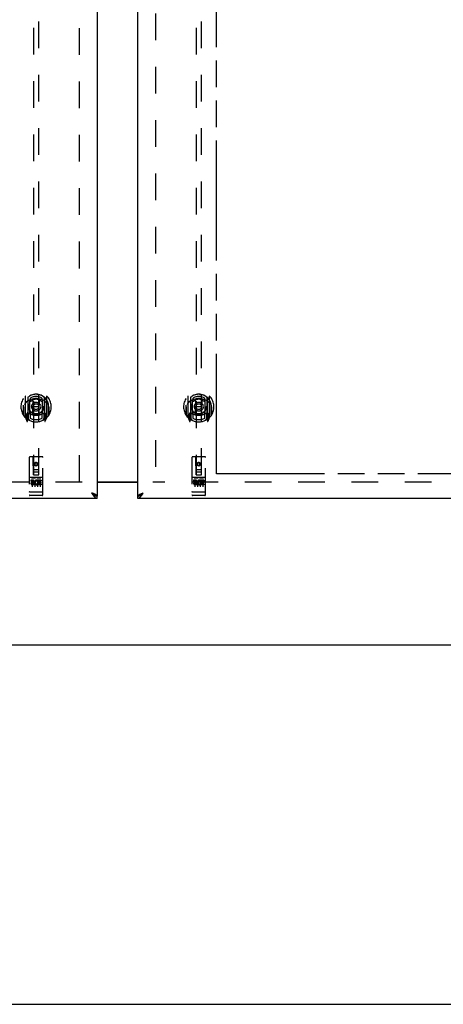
# Model space of a CAD drawing. Header units: inches. Extents: x 0 to 224, y 0 to 145.
# Tile 2 of 62: x 49 to 69, y 0 to 45. Entities that reach past the tile are written whole.
import ezdxf

# ---------------------------------------------------------------- set-up
doc = ezdxf.new("R2010")
doc.units = ezdxf.units.IN
doc.header["$LTSCALE"] = 12.302632
doc.header["$MEASUREMENT"] = 0
doc.linetypes.add('HIDDEN', pattern=[0.2, 0.1, -0.1])
doc.linetypes.add('PHANTOM', pattern=[0.8, 0.45, -0.05, 0.1, -0.05, 0.1, -0.05])
doc.layers.get('0').update_dxf_attribs({"linetype": 'CONTINUOUS'})
for name, color, linetype in [('02___PRT_ALL_AXES', 7, 'CONTINUOUS'), ('AVAILABLE_DOOR_SPACES', 7, 'CONTINUOUS'), ('DEFAULT_2', 8, 'HIDDEN')]:
    doc.layers.add(name, color=color, linetype=linetype)

msp = doc.modelspace()

# ---------------------------------------------------------------- linework, layer by layer
at = {"color": 3, "linetype": 'Continuous'}
for p, q in [((52.7918, 85.7297), (52.7918, 23.4377)), ((54.6668, 23.4377), (54.6668, 85.7297)), ((52.7918, 24.0987), (54.6668, 24.0987)), ((52.7918, 23.3337), (15.8543, 23.3337)), ((91.6043, 23.3337), (54.6668, 23.3337))]:
    msp.add_line(p, q, dxfattribs=at)
at = {"color": 7, "linetype": 'Continuous'}
for p, q in [((52.7918, 24.0787), (54.6668, 24.0787)), ((52.6685, 23.4794), (52.6788, 23.4731)), ((52.7918, 23.3337), (52.7918, 23.4377)), ((54.6668, 23.3337), (54.6668, 23.4377)), ((54.7695, 23.4672), (54.7797, 23.4731)), ((15.5418, 16.5837), (132.9168, 16.5837)), ((0, 0), (223.6842, 0))]:
    msp.add_line(p, q, dxfattribs=at)
for points in [[(52.5453, 23.5802), (52.5555, 23.5709), (52.5658, 23.5616), (52.5761, 23.5524), (52.5863, 23.5433), (52.5966, 23.5344), (52.6069, 23.5257), (52.6172, 23.5172), (52.6274, 23.509), (52.6377, 23.501), (52.648, 23.4935), (52.6582, 23.4863), (52.6685, 23.4794)], [(52.6759, 23.4749), (52.6722, 23.4805), (52.6668, 23.4876), (52.6605, 23.4947), (52.6536, 23.5018), (52.646, 23.509), (52.6378, 23.5161), (52.629, 23.5232), (52.6197, 23.5303), (52.61, 23.5375), (52.5998, 23.5446), (52.5893, 23.5517), (52.5785, 23.5588), (52.5675, 23.566), (52.5564, 23.5731), (52.5453, 23.5802)], [(52.6788, 23.4731), (52.689, 23.4672), (52.6993, 23.4617), (52.7096, 23.4568), (52.7199, 23.4524), (52.7301, 23.4486), (52.7404, 23.4453), (52.7507, 23.4426), (52.7609, 23.4404), (52.7712, 23.4389), (52.7815, 23.438), (52.7918, 23.4377)], [(54.6668, 23.4377), (54.677, 23.438), (54.6873, 23.4389), (54.6976, 23.4404), (54.7078, 23.4426), (54.7181, 23.4453), (54.7284, 23.4486), (54.7387, 23.4524), (54.7489, 23.4568), (54.7592, 23.4617), (54.7695, 23.4672)], [(54.7797, 23.4731), (54.79, 23.4794), (54.8003, 23.4863), (54.8105, 23.4935), (54.8208, 23.501), (54.8311, 23.509), (54.8414, 23.5172), (54.8516, 23.5257), (54.8619, 23.5344), (54.8722, 23.5433), (54.8824, 23.5524), (54.8927, 23.5616), (54.903, 23.5709), (54.9133, 23.5802)], [(54.7826, 23.4749), (54.7863, 23.4805), (54.7918, 23.4876), (54.798, 23.4947), (54.8049, 23.5018), (54.8125, 23.509), (54.8207, 23.5161), (54.8295, 23.5232), (54.8388, 23.5303), (54.8486, 23.5375), (54.8587, 23.5446), (54.8692, 23.5517), (54.88, 23.5588), (54.891, 23.566), (54.9021, 23.5731), (54.9133, 23.5802)]]:
    msp.add_lwpolyline(points, dxfattribs=at)
at = {"color": 3, "linetype": 'Continuous'}
for points in [[(52.5453, 23.5802), (52.5555, 23.5641), (52.5658, 23.548), (52.5761, 23.5321), (52.5863, 23.5164), (52.5966, 23.501), (52.6069, 23.4859), (52.6172, 23.4712), (52.6274, 23.457), (52.6377, 23.4433)], [(52.6953, 23.5208), (52.6822, 23.5268), (52.6685, 23.5327), (52.6543, 23.5386), (52.6396, 23.5446), (52.6245, 23.5505), (52.6091, 23.5565), (52.5933, 23.5624), (52.5774, 23.5683), (52.5614, 23.5743), (52.5453, 23.5802)], [(52.6377, 23.4433), (52.648, 23.4302), (52.6582, 23.4177), (52.6685, 23.4059), (52.6788, 23.3949), (52.689, 23.3846), (52.6993, 23.3753), (52.7096, 23.3667), (52.7199, 23.3591), (52.7301, 23.3525), (52.7404, 23.3468), (52.7507, 23.3421), (52.7609, 23.3384), (52.7712, 23.3358), (52.7815, 23.3342), (52.7918, 23.3337)], [(52.7918, 23.4377), (52.7912, 23.4436), (52.7896, 23.4496), (52.787, 23.4555), (52.7834, 23.4615), (52.7787, 23.4674), (52.773, 23.4733), (52.7663, 23.4793), (52.7587, 23.4852), (52.7502, 23.4911), (52.7408, 23.4971), (52.7306, 23.503), (52.7196, 23.509), (52.7078, 23.5149), (52.6953, 23.5208)], [(54.6668, 23.4377), (54.6673, 23.4436), (54.6689, 23.4496), (54.6715, 23.4555), (54.6752, 23.4615), (54.6798, 23.4674), (54.6855, 23.4733), (54.6922, 23.4793), (54.6998, 23.4852), (54.7083, 23.4911), (54.7177, 23.4971), (54.7279, 23.503), (54.739, 23.509), (54.7507, 23.5149), (54.7632, 23.5208)], [(54.6668, 23.3337), (54.677, 23.3342), (54.6873, 23.3358), (54.6976, 23.3384), (54.7078, 23.3421), (54.7181, 23.3468), (54.7284, 23.3525), (54.7387, 23.3591), (54.7489, 23.3667), (54.7592, 23.3753), (54.7695, 23.3846), (54.7797, 23.3949), (54.79, 23.4059), (54.8003, 23.4177), (54.8105, 23.4302)], [(54.7632, 23.5208), (54.7763, 23.5268), (54.79, 23.5327), (54.8042, 23.5386), (54.8189, 23.5446), (54.834, 23.5505), (54.8495, 23.5565), (54.8652, 23.5624), (54.8811, 23.5683), (54.8971, 23.5743), (54.9133, 23.5802)], [(54.8105, 23.4302), (54.8208, 23.4433), (54.8311, 23.457), (54.8414, 23.4712), (54.8516, 23.4859), (54.8619, 23.501), (54.8722, 23.5164), (54.8824, 23.5321), (54.8927, 23.548), (54.903, 23.5641), (54.9133, 23.5802)]]:
    msp.add_lwpolyline(points, dxfattribs=at)
at = {"layer": '02___PRT_ALL_AXES', "color": 8, "linetype": 'HIDDEN'}
for p, q in [((49.7424, 24.1722), (49.7424, 24.1298)), ((49.8348, 24.1722), (49.7424, 24.1722)), ((49.8348, 24.1298), (49.7424, 24.1298)), ((49.8388, 24.0863), (49.7925, 24.0863)), ((50.055, 24.1366), (50.042, 24.118)), ((50.0515, 24.1617), (50.055, 24.1599)), ((50.055, 24.1722), (50.055, 24.1599)), ((50.2111, 24.1722), (50.055, 24.1722)), ((50.055, 24.1366), (50.055, 23.959)), ((50.0976, 24.1298), (50.0976, 24.0863)), ((50.2111, 24.1298), (50.0976, 24.1298)), ((50.1898, 24.0863), (50.0976, 24.0863)), ((50.1898, 24.0863), (50.1898, 24.0439)), ((50.2111, 24.1722), (50.2111, 24.1298)), ((57.2424, 24.1722), (57.2424, 24.1298)), ((57.3348, 24.1722), (57.2424, 24.1722)), ((57.3348, 24.1298), (57.2424, 24.1298)), ((57.3388, 24.0863), (57.2925, 24.0863)), ((57.555, 24.1366), (57.542, 24.118)), ((57.5515, 24.1617), (57.555, 24.1599)), ((57.555, 24.1722), (57.555, 24.1599)), ((57.7111, 24.1722), (57.555, 24.1722)), ((57.555, 24.1366), (57.555, 23.959)), ((57.5976, 24.1298), (57.5976, 24.0863)), ((57.7111, 24.1298), (57.5976, 24.1298)), ((57.6898, 24.0863), (57.5976, 24.0863)), ((57.6898, 24.0863), (57.6898, 24.0439)), ((57.7111, 24.1722), (57.7111, 24.1298)), ((49.8348, 24.0453), (49.8063, 24.0453)), ((49.8987, 24.0014), (49.8063, 24.0014)), ((49.8987, 23.959), (49.8063, 23.959)), ((49.8987, 24.0014), (49.8987, 23.959)), ((50.0306, 24.0071), (50.0475, 23.968)), ((50.2111, 23.959), (50.055, 23.959)), ((50.0976, 24.0439), (50.0976, 24.0014)), ((50.1898, 24.0439), (50.0976, 24.0439)), ((50.2111, 24.0014), (50.0976, 24.0014)), ((50.2111, 24.0014), (50.2111, 23.959)), ((57.3348, 24.0453), (57.3063, 24.0453)), ((57.3987, 24.0014), (57.3063, 24.0014)), ((57.3987, 23.959), (57.3063, 23.959)), ((57.3987, 24.0014), (57.3987, 23.959)), ((57.5306, 24.0071), (57.5475, 23.968)), ((57.7111, 23.959), (57.555, 23.959)), ((57.5976, 24.0439), (57.5976, 24.0014)), ((57.6898, 24.0439), (57.5976, 24.0439)), ((57.7111, 24.0014), (57.5976, 24.0014)), ((57.7111, 24.0014), (57.7111, 23.959)), ((49.7618, 23.4662), (49.6968, 23.4662)), ((50.0118, 23.4662), (49.9468, 23.4662)), ((50.2618, 23.4662), (50.1968, 23.4662)), ((57.2618, 23.4662), (57.1968, 23.4662)), ((57.5118, 23.4662), (57.4468, 23.4662)), ((57.7618, 23.4662), (57.6968, 23.4662))]:
    msp.add_line(p, q, dxfattribs=at)
for centre in [(49.9793, 24.9112), (57.4793, 24.9112)]:
    msp.add_circle(centre, 0.085, dxfattribs=at)
for centre, radius, start, end in [((49.8062, 24.0234), 0.0644, 102.29948, 270.07752), ((49.8348, 24.1088), 0.0635, 270, 90), ((49.8348, 24.1078), 0.0219, 280.307, 90), ((50.0052, 24.0657), 0.1065, 64.26362, 293.40274), ((50.0052, 24.0657), 0.0639, 54.88948, 293.40261), ((57.3062, 24.0234), 0.0644, 102.29948, 270.07752), ((57.3348, 24.1088), 0.0635, 270, 90), ((57.3348, 24.1078), 0.0219, 280.307, 90), ((57.5052, 24.0657), 0.1065, 64.26362, 293.40274), ((57.5052, 24.0657), 0.0639, 54.88948, 293.40261), ((49.8063, 24.0234), 0.0219, 89.90115, 270), ((57.3063, 24.0234), 0.0219, 89.90115, 270)]:
    msp.add_arc(centre, radius, start, end, dxfattribs=at)
at = {"layer": 'AVAILABLE_DOOR_SPACES', "color": 4, "linetype": 'PHANTOM'}
for p, q in [((58.2918, 24.4587), (58.2918, 47.8828)), ((73.1205, 24.4587), (58.2918, 24.4587))]:
    msp.add_line(p, q, dxfattribs=at)
at = {"layer": 'DEFAULT_2', "color": 8, "linetype": 'HIDDEN'}
for p, q in [((51.9793, 24.0987), (51.9793, 85.0687)), ((55.4793, 85.0687), (55.4793, 24.0987)), ((49.8543, 52.413), (49.8543, 24.4112)), ((50.1043, 24.4112), (50.1043, 52.413)), ((57.3543, 52.413), (57.3543, 24.4112)), ((57.6043, 24.4112), (57.6043, 52.413)), ((49.4793, 28.0389), (49.4793, 27.0715)), ((49.5968, 27.9851), (49.5968, 26.969)), ((49.6043, 27.9853), (49.6043, 26.9822)), ((49.6968, 27.2371), (49.6968, 27.8683)), ((49.7043, 27.9456), (49.7043, 27.8428)), ((49.8166, 27.8945), (49.8468, 27.5552)), ((50.1419, 27.8945), (50.1118, 27.5552)), ((50.2543, 27.8428), (50.2543, 27.9456)), ((50.2618, 27.8683), (50.2618, 27.2371)), ((50.3543, 27.9853), (50.3543, 26.9822)), ((50.3618, 27.9851), (50.3618, 26.969)), ((50.4793, 27.0715), (50.4793, 28.0389)), ((56.9793, 28.0389), (56.9793, 27.0715)), ((57.0968, 27.9851), (57.0968, 26.969)), ((57.1043, 27.9853), (57.1043, 26.9822)), ((57.1968, 27.2371), (57.1968, 27.8683)), ((57.2043, 27.9456), (57.2043, 27.8428)), ((57.3166, 27.8945), (57.3468, 27.5552)), ((57.6419, 27.8945), (57.6118, 27.5552)), ((57.7543, 27.8428), (57.7543, 27.9456)), ((57.7618, 27.8683), (57.7618, 27.2371)), ((57.8543, 27.9853), (57.8543, 26.9822)), ((57.8618, 27.9851), (57.8618, 26.969)), ((57.9793, 27.0715), (57.9793, 28.0389)), ((49.3968, 27.5552), (49.3968, 27.167)), ((49.3968, 27.5552), (49.4118, 27.5552)), ((49.4043, 27.6269), (49.4044, 27.6295)), ((49.4043, 27.1693), (49.4043, 27.6269)), ((49.7043, 27.2816), (49.7043, 27.0289)), ((49.8162, 27.211), (49.8468, 27.5552)), ((50.1118, 27.5552), (49.8468, 27.5552)), ((50.1424, 27.211), (50.1118, 27.5552)), ((50.2543, 27.0289), (50.2543, 27.2816)), ((50.5618, 27.5552), (50.5468, 27.5552)), ((50.5543, 27.6269), (50.5541, 27.6295)), ((50.5543, 27.1693), (50.5543, 27.6269)), ((50.5618, 27.5552), (50.5618, 27.167)), ((56.8968, 27.5552), (56.8968, 27.167)), ((56.8968, 27.5552), (56.9118, 27.5552)), ((56.9043, 27.6269), (56.9044, 27.6295)), ((56.9043, 27.1693), (56.9043, 27.6269)), ((57.2043, 27.2816), (57.2043, 27.0289)), ((57.3162, 27.211), (57.3468, 27.5552)), ((57.6118, 27.5552), (57.3468, 27.5552)), ((57.6424, 27.211), (57.6118, 27.5552)), ((57.7543, 27.0289), (57.7543, 27.2816)), ((58.0618, 27.5552), (58.0468, 27.5552)), ((58.0543, 27.6269), (58.0541, 27.6295)), ((58.0543, 27.1693), (58.0543, 27.6269)), ((58.0618, 27.5552), (58.0618, 27.167)), ((49.4836, 27.0609), (49.5538, 26.8854)), ((49.5368, 27.2261), (49.5368, 27.0761)), ((49.5968, 27.2261), (49.5368, 27.2261)), ((49.5368, 27.0761), (49.5968, 27.0761)), ((49.5745, 27.1547), (49.545, 27.1088)), ((49.5493, 27.1011), (49.6043, 27.1011)), ((49.5752, 26.9906), (49.5797, 26.9874)), ((49.5825, 26.8884), (49.5968, 26.969)), ((49.6743, 26.9322), (49.6043, 27.0411)), ((49.6068, 27.2142), (49.6068, 27.0069)), ((49.6968, 27.2272), (49.6243, 27.2272)), ((49.6926, 27.2342), (49.6268, 27.2342)), ((50.3343, 27.2272), (50.2618, 27.2272)), ((50.3318, 27.2342), (50.2659, 27.2342)), ((50.3543, 27.0411), (50.2843, 26.9322)), ((50.3518, 27.0069), (50.3518, 27.2142)), ((50.3543, 27.1011), (50.4093, 27.1011)), ((50.4218, 27.2261), (50.3618, 27.2261)), ((50.3618, 27.0761), (50.4218, 27.0761)), ((50.3618, 26.969), (50.376, 26.8884)), ((50.3826, 26.9901), (50.383, 26.9904)), ((50.383, 26.9904), (50.3833, 26.9906)), ((50.383, 26.9904), (50.3833, 26.9906)), ((50.4135, 27.1088), (50.384, 27.1547)), ((50.4047, 26.8854), (50.4749, 27.0609)), ((50.4218, 27.0761), (50.4218, 27.2261)), ((56.9836, 27.0609), (57.0538, 26.8854)), ((57.0368, 27.2261), (57.0368, 27.0761)), ((57.0968, 27.2261), (57.0368, 27.2261)), ((57.0368, 27.0761), (57.0968, 27.0761)), ((57.0745, 27.1547), (57.045, 27.1088)), ((57.0493, 27.1011), (57.1043, 27.1011)), ((57.0752, 26.9906), (57.0797, 26.9874)), ((57.0825, 26.8884), (57.0968, 26.969)), ((57.1743, 26.9322), (57.1043, 27.0411)), ((57.1068, 27.2142), (57.1068, 27.0069)), ((57.1968, 27.2272), (57.1243, 27.2272)), ((57.1926, 27.2342), (57.1268, 27.2342)), ((57.8343, 27.2272), (57.7618, 27.2272)), ((57.8318, 27.2342), (57.7659, 27.2342)), ((57.8543, 27.0411), (57.7843, 26.9322)), ((57.8518, 27.0069), (57.8518, 27.2142)), ((57.8543, 27.1011), (57.9093, 27.1011)), ((57.9218, 27.2261), (57.8618, 27.2261)), ((57.8618, 27.0761), (57.9218, 27.0761)), ((57.8618, 26.969), (57.876, 26.8884)), ((57.8826, 26.9901), (57.883, 26.9904)), ((57.883, 26.9904), (57.8833, 26.9906)), ((57.883, 26.9904), (57.8833, 26.9906)), ((57.9135, 27.1088), (57.884, 27.1547)), ((57.9047, 26.8854), (57.9749, 27.0609)), ((57.9218, 27.0761), (57.9218, 27.2261)), ((49.6668, 25.2212), (49.6668, 23.4962)), ((50.2618, 25.2512), (49.6968, 25.2512)), ((49.8528, 24.4112), (49.8493, 25.2212)), ((49.9793, 24.9837), (49.9168, 24.9476)), ((50.0418, 24.9476), (49.9793, 24.9837)), ((49.9793, 24.9837), (49.9793, 24.9721)), ((50.1058, 24.4112), (50.1093, 25.2212)), ((50.2918, 23.4962), (50.2918, 25.2212)), ((57.1668, 25.2212), (57.1668, 23.4962)), ((57.7618, 25.2512), (57.1968, 25.2512)), ((57.3528, 24.4112), (57.3493, 25.2212)), ((57.4793, 24.9837), (57.4168, 24.9476)), ((57.5418, 24.9476), (57.4793, 24.9837)), ((57.4793, 24.9837), (57.4793, 24.9721)), ((57.6058, 24.4112), (57.6093, 25.2212)), ((57.7918, 23.4962), (57.7918, 25.2212)), ((49.8517, 24.6612), (50.1068, 24.6612)), ((50.0643, 24.5362), (49.8943, 24.5362)), ((49.9168, 24.9476), (49.9268, 24.9418)), ((49.9168, 24.9476), (49.9168, 24.8754)), ((49.9168, 24.8754), (49.9268, 24.8812)), ((49.9168, 24.8754), (49.9793, 24.8394)), ((49.9793, 24.9721), (49.9268, 24.9418)), ((49.9268, 24.9418), (49.9268, 24.8812)), ((49.9268, 24.8812), (49.9793, 24.8509)), ((50.0318, 24.9418), (49.9793, 24.9721)), ((49.9793, 24.8509), (50.0318, 24.8812)), ((49.9793, 24.8394), (50.0418, 24.8754)), ((49.9793, 24.8394), (49.9793, 24.8509)), ((50.0418, 24.9476), (50.0318, 24.9418)), ((50.0318, 24.8812), (50.0318, 24.9418)), ((50.0418, 24.8754), (50.0318, 24.8812)), ((50.0418, 24.8754), (50.0418, 24.9476)), ((57.3517, 24.6612), (57.6068, 24.6612)), ((57.5643, 24.5362), (57.3943, 24.5362)), ((57.4168, 24.9476), (57.4268, 24.9418)), ((57.4168, 24.9476), (57.4168, 24.8754)), ((57.4168, 24.8754), (57.4268, 24.8812)), ((57.4168, 24.8754), (57.4793, 24.8394)), ((57.4793, 24.9721), (57.4268, 24.9418)), ((57.4268, 24.9418), (57.4268, 24.8812)), ((57.4268, 24.8812), (57.4793, 24.8509)), ((57.5318, 24.9418), (57.4793, 24.9721)), ((57.4793, 24.8509), (57.5318, 24.8812)), ((57.4793, 24.8394), (57.5418, 24.8754)), ((57.4793, 24.8394), (57.4793, 24.8509)), ((57.5418, 24.9476), (57.5318, 24.9418)), ((57.5318, 24.8812), (57.5318, 24.9418)), ((57.5418, 24.8754), (57.5318, 24.8812)), ((57.5418, 24.8754), (57.5418, 24.9476)), ((52.1043, 24.0837), (17.1355, 24.0837)), ((50.2618, 24.2942), (49.6968, 24.2942)), ((49.7681, 24.2782), (49.9402, 24.2782)), ((49.7918, 24.1633), (49.7918, 23.8574)), ((49.8528, 24.4112), (49.8543, 24.4112)), ((49.8543, 24.4112), (50.1043, 24.4112)), ((49.9168, 24.1633), (49.9168, 23.8574)), ((50.0181, 24.2782), (50.1902, 24.2782)), ((50.0418, 24.1633), (50.0418, 23.8574)), ((50.1043, 24.4112), (50.1058, 24.4112)), ((50.1668, 24.1633), (50.1668, 23.8574)), ((90.3543, 24.0837), (55.3543, 24.0837)), ((57.7618, 24.2942), (57.1968, 24.2942)), ((57.2681, 24.2782), (57.4402, 24.2782)), ((57.2918, 24.1633), (57.2918, 23.8574)), ((57.3528, 24.4112), (57.3543, 24.4112)), ((57.3543, 24.4112), (57.6043, 24.4112)), ((57.4168, 24.1633), (57.4168, 23.8574)), ((57.5181, 24.2782), (57.6902, 24.2782)), ((57.5418, 24.1633), (57.5418, 23.8574)), ((57.6043, 24.4112), (57.6058, 24.4112)), ((57.6668, 24.1633), (57.6668, 23.8574)), ((49.6845, 23.6249), (49.6837, 23.6249)), ((49.6853, 23.6248), (49.6845, 23.6249)), ((49.6861, 23.6247), (49.6853, 23.6248)), ((49.6869, 23.6246), (49.6861, 23.6247)), ((49.6876, 23.6246), (49.6869, 23.6246)), ((49.6885, 23.6245), (49.6876, 23.6246)), ((49.6893, 23.6244), (49.6885, 23.6245)), ((49.6901, 23.6244), (49.6893, 23.6244)), ((49.6909, 23.6244), (49.6901, 23.6244)), ((49.6917, 23.6243), (49.6909, 23.6244)), ((49.6926, 23.6243), (49.6917, 23.6243)), ((49.6934, 23.6243), (49.6926, 23.6243)), ((49.6942, 23.6242), (49.6934, 23.6243)), ((49.6951, 23.6242), (49.6942, 23.6242)), ((49.6959, 23.6242), (49.6951, 23.6242)), ((49.6968, 23.6242), (49.6959, 23.6242)), ((50.2622, 23.6242), (49.6968, 23.6242)), ((50.2622, 23.6242), (50.263, 23.6242)), ((50.263, 23.6242), (50.2639, 23.6242)), ((50.2639, 23.6242), (50.2647, 23.6242)), ((50.2647, 23.6242), (50.2655, 23.6243)), ((50.2655, 23.6243), (50.2664, 23.6243)), ((50.2664, 23.6243), (50.2672, 23.6243)), ((50.2672, 23.6243), (50.268, 23.6244)), ((50.268, 23.6244), (50.2688, 23.6244)), ((50.2688, 23.6244), (50.2697, 23.6245)), ((50.2697, 23.6245), (50.2705, 23.6245)), ((50.2705, 23.6245), (50.2713, 23.6246)), ((50.2713, 23.6246), (50.2721, 23.6247)), ((50.2721, 23.6247), (50.2728, 23.6247)), ((50.2728, 23.6247), (50.2736, 23.6248)), ((50.2736, 23.6248), (50.2744, 23.6249)), ((50.2744, 23.6249), (50.2751, 23.625)), ((50.2751, 23.625), (50.2759, 23.6251)), ((57.1841, 23.6249), (57.1834, 23.625)), ((57.1849, 23.6248), (57.1841, 23.6249)), ((57.1857, 23.6247), (57.1849, 23.6248)), ((57.1865, 23.6247), (57.1857, 23.6247)), ((57.1872, 23.6246), (57.1865, 23.6247)), ((57.1881, 23.6245), (57.1872, 23.6246)), ((57.1889, 23.6245), (57.1881, 23.6245)), ((57.1897, 23.6244), (57.1889, 23.6245)), ((57.1905, 23.6244), (57.1897, 23.6244)), ((57.1913, 23.6243), (57.1905, 23.6244)), ((57.1921, 23.6243), (57.1913, 23.6243)), ((57.193, 23.6243), (57.1921, 23.6243)), ((57.1938, 23.6242), (57.193, 23.6243)), ((57.1947, 23.6242), (57.1938, 23.6242)), ((57.1955, 23.6242), (57.1947, 23.6242)), ((57.1963, 23.6242), (57.1955, 23.6242)), ((57.7618, 23.6242), (57.1963, 23.6242)), ((57.7618, 23.6242), (57.7626, 23.6242)), ((57.7626, 23.6242), (57.7634, 23.6242)), ((57.7647, 23.6242), (57.7655, 23.6243)), ((57.7655, 23.6243), (57.7664, 23.6243)), ((57.7664, 23.6243), (57.7672, 23.6243)), ((57.7672, 23.6243), (57.768, 23.6244)), ((57.768, 23.6244), (57.7688, 23.6244)), ((57.7688, 23.6244), (57.7697, 23.6245)), ((57.7697, 23.6245), (57.7705, 23.6245)), ((57.7705, 23.6245), (57.7713, 23.6246)), ((57.7713, 23.6246), (57.7721, 23.6247)), ((57.7721, 23.6247), (57.7728, 23.6247)), ((57.7728, 23.6247), (57.7736, 23.6248)), ((57.7736, 23.6248), (57.7744, 23.6249)), ((57.7744, 23.6249), (57.7751, 23.625)), ((57.7751, 23.625), (57.7759, 23.6251)), ((49.9468, 23.4662), (49.7618, 23.4662)), ((50.1968, 23.4662), (50.0118, 23.4662)), ((57.4468, 23.4662), (57.2618, 23.4662)), ((57.6968, 23.4662), (57.5118, 23.4662))]:
    msp.add_line(p, q, dxfattribs=at)
for points in [[(49.5249, 27.7702), (49.5234, 27.7689), (49.5219, 27.7676), (49.5204, 27.7662), (49.5188, 27.7647), (49.5171, 27.7632), (49.5155, 27.7616), (49.5138, 27.7599), (49.512, 27.7582), (49.5103, 27.7564), (49.5085, 27.7545), (49.5067, 27.7526), (49.5048, 27.7506), (49.5029, 27.7485), (49.501, 27.7463), (49.499, 27.744), (49.497, 27.7416), (49.4949, 27.7392), (49.4929, 27.7367), (49.4907, 27.734), (49.4886, 27.7313), (49.4864, 27.7284), (49.4841, 27.7254), (49.4818, 27.7224), (49.4795, 27.7192), (49.4771, 27.7158), (49.4746, 27.7124), (49.4721, 27.7088), (49.4696, 27.705), (49.467, 27.7011), (49.4643, 27.697), (49.4616, 27.6928), (49.4587, 27.6884), (49.4559, 27.6838), (49.4529, 27.6789), (49.4499, 27.6739), (49.4468, 27.6686)], [(49.7913, 27.912), (49.7967, 27.9135), (49.8021, 27.9149), (49.8075, 27.9163), (49.813, 27.9177), (49.8184, 27.919), (49.8239, 27.9202), (49.8293, 27.9215), (49.8348, 27.9226), (49.8403, 27.9238), (49.8458, 27.9249), (49.8513, 27.9259), (49.8568, 27.9269), (49.8623, 27.9279), (49.8678, 27.9288), (49.8733, 27.9296), (49.8789, 27.9305), (49.8844, 27.9313), (49.89, 27.932), (49.8955, 27.9327), (49.9011, 27.9333), (49.9066, 27.9339), (49.9122, 27.9345), (49.9178, 27.935), (49.9234, 27.9355), (49.9289, 27.9359), (49.9345, 27.9363), (49.9401, 27.9366), (49.9457, 27.9369), (49.9513, 27.9372), (49.9569, 27.9374), (49.9625, 27.9375), (49.9681, 27.9376), (49.9737, 27.9377), (49.9793, 27.9377), (49.9849, 27.9377), (49.9905, 27.9376), (49.996, 27.9375), (50.0016, 27.9374), (50.0072, 27.9372), (50.0128, 27.9369), (50.0184, 27.9366), (50.024, 27.9363), (50.0296, 27.9359), (50.0352, 27.9355), (50.0407, 27.935), (50.0463, 27.9345), (50.0519, 27.9339), (50.0574, 27.9333), (50.063, 27.9327), (50.0686, 27.932), (50.0741, 27.9313), (50.0797, 27.9305), (50.0852, 27.9296), (50.0907, 27.9288), (50.0962, 27.9279), (50.1018, 27.9269), (50.1073, 27.9259), (50.1128, 27.9249), (50.1182, 27.9238), (50.1237, 27.9226), (50.1292, 27.9215), (50.1347, 27.9202), (50.1401, 27.919), (50.1456, 27.9177), (50.151, 27.9163), (50.1564, 27.9149), (50.1618, 27.9135), (50.1672, 27.912)], [(50.5118, 27.6686), (50.5086, 27.6739), (50.5056, 27.6789), (50.5027, 27.6837), (50.4998, 27.6884), (50.497, 27.6928), (50.4942, 27.697), (50.4916, 27.7011), (50.489, 27.705), (50.4864, 27.7087), (50.4839, 27.7123), (50.4815, 27.7158), (50.4791, 27.7191), (50.4767, 27.7223), (50.4744, 27.7254), (50.4722, 27.7284), (50.47, 27.7312), (50.4678, 27.734), (50.4657, 27.7366), (50.4636, 27.7392), (50.4615, 27.7416), (50.4595, 27.744), (50.4575, 27.7463), (50.4556, 27.7485), (50.4537, 27.7506), (50.4519, 27.7526), (50.45, 27.7545), (50.4482, 27.7564), (50.4465, 27.7582), (50.4447, 27.7599), (50.4431, 27.7616), (50.4414, 27.7632), (50.4398, 27.7647), (50.4382, 27.7662), (50.4366, 27.7676), (50.4351, 27.7689), (50.4336, 27.7702)], [(57.0249, 27.7702), (57.0234, 27.7689), (57.0219, 27.7676), (57.0204, 27.7662), (57.0188, 27.7647), (57.0171, 27.7632), (57.0155, 27.7616), (57.0138, 27.7599), (57.012, 27.7582), (57.0103, 27.7564), (57.0085, 27.7545), (57.0067, 27.7526), (57.0048, 27.7506), (57.0029, 27.7485), (57.001, 27.7463), (56.999, 27.744), (56.997, 27.7416), (56.9949, 27.7392), (56.9929, 27.7367), (56.9907, 27.734), (56.9886, 27.7313), (56.9864, 27.7284), (56.9841, 27.7254), (56.9818, 27.7224), (56.9795, 27.7192), (56.9771, 27.7158), (56.9746, 27.7124), (56.9721, 27.7088), (56.9696, 27.705), (56.967, 27.7011), (56.9643, 27.697), (56.9616, 27.6928), (56.9587, 27.6884), (56.9559, 27.6838), (56.9529, 27.6789), (56.9499, 27.6739), (56.9468, 27.6686)], [(57.2913, 27.912), (57.2967, 27.9135), (57.3021, 27.9149), (57.3075, 27.9163), (57.313, 27.9177), (57.3184, 27.919), (57.3239, 27.9202), (57.3293, 27.9215), (57.3348, 27.9226), (57.3403, 27.9238), (57.3458, 27.9249), (57.3513, 27.9259), (57.3568, 27.9269), (57.3623, 27.9279), (57.3678, 27.9288), (57.3733, 27.9296), (57.3789, 27.9305), (57.3844, 27.9313), (57.39, 27.932), (57.3955, 27.9327), (57.4011, 27.9333), (57.4066, 27.9339), (57.4122, 27.9345), (57.4178, 27.935), (57.4234, 27.9355), (57.4289, 27.9359), (57.4345, 27.9363), (57.4401, 27.9366), (57.4457, 27.9369), (57.4513, 27.9372), (57.4569, 27.9374), (57.4625, 27.9375), (57.4681, 27.9376), (57.4737, 27.9377), (57.4793, 27.9377), (57.4849, 27.9377), (57.4905, 27.9376), (57.496, 27.9375), (57.5016, 27.9374), (57.5072, 27.9372), (57.5128, 27.9369), (57.5184, 27.9366), (57.524, 27.9363), (57.5296, 27.9359), (57.5352, 27.9355), (57.5407, 27.935), (57.5463, 27.9345), (57.5519, 27.9339), (57.5574, 27.9333), (57.563, 27.9327), (57.5686, 27.932), (57.5741, 27.9313), (57.5797, 27.9305), (57.5852, 27.9296), (57.5907, 27.9288), (57.5962, 27.9279), (57.6018, 27.9269), (57.6073, 27.9259), (57.6128, 27.9249), (57.6182, 27.9238), (57.6237, 27.9226), (57.6292, 27.9215), (57.6347, 27.9202), (57.6401, 27.919), (57.6456, 27.9177), (57.651, 27.9163), (57.6564, 27.9149), (57.6618, 27.9135), (57.6672, 27.912)], [(58.0118, 27.6686), (58.0086, 27.6739), (58.0056, 27.6789), (58.0027, 27.6837), (57.9998, 27.6884), (57.997, 27.6928), (57.9942, 27.697), (57.9916, 27.7011), (57.989, 27.705), (57.9864, 27.7087), (57.9839, 27.7123), (57.9815, 27.7158), (57.9791, 27.7191), (57.9767, 27.7223), (57.9744, 27.7254), (57.9722, 27.7284), (57.97, 27.7312), (57.9678, 27.734), (57.9657, 27.7366), (57.9636, 27.7392), (57.9615, 27.7416), (57.9595, 27.744), (57.9575, 27.7463), (57.9556, 27.7485), (57.9537, 27.7506), (57.9519, 27.7526), (57.95, 27.7545), (57.9482, 27.7564), (57.9465, 27.7582), (57.9447, 27.7599), (57.9431, 27.7616), (57.9414, 27.7632), (57.9398, 27.7647), (57.9382, 27.7662), (57.9366, 27.7676), (57.9351, 27.7689), (57.9336, 27.7702)], [(49.7618, 24.277), (49.7618, 24.277), (49.7619, 24.2771), (49.762, 24.2771), (49.7621, 24.2772), (49.7622, 24.2772), (49.7623, 24.2773), (49.7624, 24.2773), (49.7625, 24.2773), (49.7626, 24.2774), (49.7627, 24.2774), (49.7628, 24.2775), (49.7629, 24.2775), (49.763, 24.2775), (49.7632, 24.2776), (49.7633, 24.2776), (49.7634, 24.2776), (49.7635, 24.2777), (49.7636, 24.2777), (49.7638, 24.2777), (49.7639, 24.2778), (49.764, 24.2778), (49.7642, 24.2778), (49.7643, 24.2779), (49.7644, 24.2779), (49.7646, 24.2779), (49.7647, 24.2779), (49.7649, 24.278), (49.765, 24.278), (49.7652, 24.278), (49.7653, 24.278), (49.7655, 24.2781), (49.7657, 24.2781), (49.7658, 24.2781), (49.766, 24.2781), (49.7662, 24.2781), (49.7664, 24.2781), (49.7665, 24.2782), (49.7667, 24.2782), (49.7669, 24.2782), (49.7671, 24.2782), (49.7673, 24.2782), (49.7675, 24.2782), (49.7677, 24.2782), (49.7679, 24.2782), (49.7681, 24.2782)], [(49.9402, 24.2782), (49.9404, 24.2782), (49.9406, 24.2782), (49.9408, 24.2782), (49.941, 24.2782), (49.9412, 24.2782), (49.9414, 24.2782), (49.9416, 24.2782), (49.9418, 24.2782), (49.942, 24.2782), (49.9421, 24.2781), (49.9423, 24.2781), (49.9425, 24.2781), (49.9427, 24.2781), (49.9428, 24.2781), (49.943, 24.2781), (49.9432, 24.278), (49.9433, 24.278), (49.9435, 24.278), (49.9436, 24.278), (49.9438, 24.2779), (49.9439, 24.2779), (49.9441, 24.2779), (49.9442, 24.2779), (49.9444, 24.2778), (49.9445, 24.2778), (49.9446, 24.2778), (49.9447, 24.2777), (49.9449, 24.2777), (49.945, 24.2777), (49.9451, 24.2776), (49.9452, 24.2776), (49.9454, 24.2776), (49.9455, 24.2775), (49.9456, 24.2775), (49.9457, 24.2775), (49.9458, 24.2774), (49.9459, 24.2774), (49.946, 24.2773), (49.9461, 24.2773), (49.9462, 24.2773), (49.9463, 24.2772), (49.9464, 24.2772), (49.9465, 24.2771), (49.9466, 24.2771), (49.9467, 24.277), (49.9468, 24.277)], [(50.0118, 24.277), (50.0118, 24.277), (50.0119, 24.2771), (50.012, 24.2771), (50.0121, 24.2772), (50.0122, 24.2772), (50.0123, 24.2773), (50.0124, 24.2773), (50.0125, 24.2773), (50.0126, 24.2774), (50.0127, 24.2774), (50.0128, 24.2775), (50.0129, 24.2775), (50.013, 24.2775), (50.0132, 24.2776), (50.0133, 24.2776), (50.0134, 24.2776), (50.0135, 24.2777), (50.0136, 24.2777), (50.0138, 24.2777), (50.0139, 24.2778), (50.014, 24.2778), (50.0142, 24.2778), (50.0143, 24.2779), (50.0144, 24.2779), (50.0146, 24.2779), (50.0147, 24.2779), (50.0149, 24.278), (50.015, 24.278), (50.0152, 24.278), (50.0153, 24.278), (50.0155, 24.2781), (50.0157, 24.2781), (50.0158, 24.2781), (50.016, 24.2781), (50.0162, 24.2781), (50.0164, 24.2781), (50.0165, 24.2782), (50.0167, 24.2782), (50.0169, 24.2782), (50.0171, 24.2782), (50.0173, 24.2782), (50.0175, 24.2782), (50.0177, 24.2782), (50.0179, 24.2782), (50.0181, 24.2782)], [(50.1902, 24.2782), (50.1904, 24.2782), (50.1906, 24.2782), (50.1908, 24.2782), (50.191, 24.2782), (50.1912, 24.2782), (50.1914, 24.2782), (50.1916, 24.2782), (50.1918, 24.2782), (50.192, 24.2782), (50.1922, 24.2781), (50.1923, 24.2781), (50.1925, 24.2781), (50.1927, 24.2781), (50.1928, 24.2781), (50.193, 24.2781), (50.1932, 24.278), (50.1933, 24.278), (50.1935, 24.278), (50.1936, 24.278), (50.1938, 24.2779), (50.1939, 24.2779), (50.1941, 24.2779), (50.1942, 24.2779), (50.1944, 24.2778), (50.1945, 24.2778), (50.1946, 24.2778), (50.1948, 24.2777), (50.1949, 24.2777), (50.195, 24.2777), (50.1951, 24.2776), (50.1952, 24.2776), (50.1954, 24.2776), (50.1955, 24.2775), (50.1956, 24.2775), (50.1957, 24.2775), (50.1958, 24.2774), (50.1959, 24.2774), (50.196, 24.2773), (50.1961, 24.2773), (50.1962, 24.2773), (50.1963, 24.2772), (50.1964, 24.2772), (50.1965, 24.2771), (50.1966, 24.2771), (50.1967, 24.277), (50.1968, 24.277)], [(57.2618, 24.277), (57.2618, 24.277), (57.2619, 24.2771), (57.262, 24.2771), (57.2621, 24.2772), (57.2622, 24.2772), (57.2623, 24.2773), (57.2624, 24.2773), (57.2625, 24.2773), (57.2626, 24.2774), (57.2627, 24.2774), (57.2628, 24.2775), (57.2629, 24.2775), (57.263, 24.2775), (57.2632, 24.2776), (57.2633, 24.2776), (57.2634, 24.2776), (57.2635, 24.2777), (57.2636, 24.2777), (57.2638, 24.2777), (57.2639, 24.2778), (57.264, 24.2778), (57.2642, 24.2778), (57.2643, 24.2779), (57.2644, 24.2779), (57.2646, 24.2779), (57.2647, 24.2779), (57.2649, 24.278), (57.265, 24.278), (57.2652, 24.278), (57.2653, 24.278), (57.2655, 24.2781), (57.2657, 24.2781), (57.2658, 24.2781), (57.266, 24.2781), (57.2662, 24.2781), (57.2664, 24.2781), (57.2665, 24.2782), (57.2667, 24.2782), (57.2669, 24.2782), (57.2671, 24.2782), (57.2673, 24.2782), (57.2675, 24.2782), (57.2677, 24.2782), (57.2679, 24.2782), (57.2681, 24.2782)], [(57.4402, 24.2782), (57.4404, 24.2782), (57.4406, 24.2782), (57.4408, 24.2782), (57.441, 24.2782), (57.4412, 24.2782), (57.4414, 24.2782), (57.4416, 24.2782), (57.4418, 24.2782), (57.442, 24.2782), (57.4421, 24.2781), (57.4423, 24.2781), (57.4425, 24.2781), (57.4427, 24.2781), (57.4428, 24.2781), (57.443, 24.2781), (57.4432, 24.278), (57.4433, 24.278), (57.4435, 24.278), (57.4436, 24.278), (57.4438, 24.2779), (57.4439, 24.2779), (57.4441, 24.2779), (57.4442, 24.2779), (57.4444, 24.2778), (57.4445, 24.2778), (57.4446, 24.2778), (57.4447, 24.2777), (57.4449, 24.2777), (57.445, 24.2777), (57.4451, 24.2776), (57.4452, 24.2776), (57.4454, 24.2776), (57.4455, 24.2775), (57.4456, 24.2775), (57.4457, 24.2775), (57.4458, 24.2774), (57.4459, 24.2774), (57.446, 24.2773), (57.4461, 24.2773), (57.4462, 24.2773), (57.4463, 24.2772), (57.4464, 24.2772), (57.4465, 24.2771), (57.4466, 24.2771), (57.4467, 24.277), (57.4468, 24.277)], [(57.5118, 24.277), (57.5118, 24.277), (57.5119, 24.2771), (57.512, 24.2771), (57.5121, 24.2772), (57.5122, 24.2772), (57.5123, 24.2773), (57.5124, 24.2773), (57.5125, 24.2773), (57.5126, 24.2774), (57.5127, 24.2774), (57.5128, 24.2775), (57.5129, 24.2775), (57.513, 24.2775), (57.5132, 24.2776), (57.5133, 24.2776), (57.5134, 24.2776), (57.5135, 24.2777), (57.5136, 24.2777), (57.5138, 24.2777), (57.5139, 24.2778), (57.514, 24.2778), (57.5142, 24.2778), (57.5143, 24.2779), (57.5144, 24.2779), (57.5146, 24.2779), (57.5147, 24.2779), (57.5149, 24.278), (57.515, 24.278), (57.5152, 24.278), (57.5153, 24.278), (57.5155, 24.2781), (57.5157, 24.2781), (57.5158, 24.2781), (57.516, 24.2781), (57.5162, 24.2781), (57.5164, 24.2781), (57.5165, 24.2782), (57.5167, 24.2782), (57.5169, 24.2782), (57.5171, 24.2782), (57.5173, 24.2782), (57.5175, 24.2782), (57.5177, 24.2782), (57.5179, 24.2782), (57.5181, 24.2782)], [(57.6902, 24.2782), (57.6904, 24.2782), (57.6906, 24.2782), (57.6908, 24.2782), (57.691, 24.2782), (57.6912, 24.2782), (57.6914, 24.2782), (57.6916, 24.2782), (57.6918, 24.2782), (57.692, 24.2782), (57.6922, 24.2781), (57.6923, 24.2781), (57.6925, 24.2781), (57.6927, 24.2781), (57.6928, 24.2781), (57.693, 24.2781), (57.6932, 24.278), (57.6933, 24.278), (57.6935, 24.278), (57.6936, 24.278), (57.6938, 24.2779), (57.6939, 24.2779), (57.6941, 24.2779), (57.6942, 24.2779), (57.6944, 24.2778), (57.6945, 24.2778), (57.6946, 24.2778), (57.6948, 24.2777), (57.6949, 24.2777), (57.695, 24.2777), (57.6951, 24.2776), (57.6952, 24.2776), (57.6954, 24.2776), (57.6955, 24.2775), (57.6956, 24.2775), (57.6957, 24.2775), (57.6958, 24.2774), (57.6959, 24.2774), (57.696, 24.2773), (57.6961, 24.2773), (57.6962, 24.2773), (57.6963, 24.2772), (57.6964, 24.2772), (57.6965, 24.2771), (57.6966, 24.2771), (57.6967, 24.277), (57.6968, 24.277)], [(49.6837, 23.6249), (49.683, 23.625), (49.6826, 23.6251), (49.6822, 23.6251), (49.6819, 23.6252), (49.6815, 23.6252), (49.6812, 23.6253), (49.6808, 23.6254), (49.6804, 23.6254), (49.6801, 23.6255), (49.6797, 23.6255), (49.6794, 23.6256), (49.6791, 23.6256), (49.6787, 23.6257), (49.6784, 23.6258), (49.6781, 23.6258), (49.6777, 23.6259), (49.6774, 23.626), (49.6771, 23.626), (49.6768, 23.6261), (49.6765, 23.6262), (49.6762, 23.6262), (49.6758, 23.6263), (49.6755, 23.6264), (49.6753, 23.6265), (49.675, 23.6265), (49.6747, 23.6266), (49.6744, 23.6267), (49.6741, 23.6268), (49.6738, 23.6269), (49.6736, 23.6269), (49.6733, 23.627), (49.673, 23.6271), (49.6728, 23.6272), (49.6725, 23.6273), (49.6723, 23.6273), (49.6721, 23.6274), (49.6718, 23.6275), (49.6716, 23.6276), (49.6714, 23.6277), (49.6711, 23.6278), (49.6709, 23.6279), (49.6707, 23.628), (49.6705, 23.6281), (49.6703, 23.6281), (49.6701, 23.6282), (49.6699, 23.6283), (49.6697, 23.6284), (49.6695, 23.6285), (49.6694, 23.6286), (49.6692, 23.6287), (49.669, 23.6288), (49.6689, 23.6289), (49.6687, 23.629), (49.6686, 23.6291), (49.6684, 23.6292), (49.6683, 23.6293), (49.6682, 23.6294), (49.6681, 23.6295), (49.6679, 23.6296), (49.6678, 23.6297), (49.6677, 23.6298), (49.6676, 23.6299), (49.6675, 23.63), (49.6674, 23.6301), (49.6673, 23.6302), (49.6673, 23.6303), (49.6672, 23.6304), (49.6671, 23.6305), (49.6671, 23.6306), (49.667, 23.6307), (49.6669, 23.6308), (49.6669, 23.6309), (49.6669, 23.631), (49.6668, 23.6311), (49.6668, 23.6312), (49.6668, 23.6313), (49.6668, 23.6314), (49.6668, 23.6315), (49.6668, 23.6316)], [(50.2759, 23.6251), (50.2763, 23.6251), (50.2766, 23.6252), (50.277, 23.6252), (50.2774, 23.6253), (50.2777, 23.6254), (50.2781, 23.6254), (50.2784, 23.6255), (50.2788, 23.6255), (50.2791, 23.6256), (50.2795, 23.6256), (50.2798, 23.6257), (50.2801, 23.6258), (50.2805, 23.6258), (50.2808, 23.6259), (50.2811, 23.626), (50.2814, 23.626), (50.2817, 23.6261), (50.2821, 23.6262), (50.2824, 23.6262), (50.2827, 23.6263), (50.283, 23.6264), (50.2833, 23.6265), (50.2836, 23.6265), (50.2838, 23.6266), (50.2841, 23.6267), (50.2844, 23.6268), (50.2847, 23.6269), (50.2849, 23.6269), (50.2852, 23.627), (50.2855, 23.6271), (50.2857, 23.6272), (50.286, 23.6273), (50.2862, 23.6273), (50.2865, 23.6274), (50.2867, 23.6275), (50.2869, 23.6276), (50.2872, 23.6277), (50.2874, 23.6278), (50.2876, 23.6279), (50.2878, 23.628), (50.288, 23.6281), (50.2882, 23.6281), (50.2884, 23.6282), (50.2886, 23.6283), (50.2888, 23.6284), (50.289, 23.6285), (50.2891, 23.6286), (50.2893, 23.6287), (50.2895, 23.6288), (50.2896, 23.6289), (50.2898, 23.629), (50.2899, 23.6291), (50.2901, 23.6292), (50.2902, 23.6293), (50.2903, 23.6294), (50.2905, 23.6295), (50.2906, 23.6296), (50.2907, 23.6297), (50.2908, 23.6298), (50.2909, 23.6299), (50.291, 23.63), (50.2911, 23.6301), (50.2912, 23.6302), (50.2913, 23.6303), (50.2913, 23.6304), (50.2914, 23.6305), (50.2915, 23.6306), (50.2915, 23.6307), (50.2916, 23.6308), (50.2916, 23.6309), (50.2917, 23.631), (50.2917, 23.6311), (50.2917, 23.6312), (50.2917, 23.6313), (50.2917, 23.6314), (50.2918, 23.6315), (50.2918, 23.6316)], [(57.1834, 23.625), (57.1826, 23.6251), (57.1822, 23.6251), (57.1819, 23.6252), (57.1815, 23.6252), (57.1812, 23.6253), (57.1808, 23.6254), (57.1804, 23.6254), (57.1801, 23.6255), (57.1797, 23.6255), (57.1794, 23.6256), (57.1791, 23.6256), (57.1787, 23.6257), (57.1784, 23.6258), (57.1781, 23.6258), (57.1777, 23.6259), (57.1774, 23.626), (57.1771, 23.626), (57.1768, 23.6261), (57.1765, 23.6262), (57.1762, 23.6262), (57.1758, 23.6263), (57.1755, 23.6264), (57.1753, 23.6265), (57.175, 23.6265), (57.1747, 23.6266), (57.1744, 23.6267), (57.1741, 23.6268), (57.1738, 23.6269), (57.1736, 23.6269), (57.1733, 23.627), (57.173, 23.6271), (57.1728, 23.6272), (57.1725, 23.6273), (57.1723, 23.6273), (57.1721, 23.6274), (57.1718, 23.6275), (57.1716, 23.6276), (57.1714, 23.6277), (57.1711, 23.6278), (57.1709, 23.6279), (57.1707, 23.628), (57.1705, 23.6281), (57.1703, 23.6281), (57.1701, 23.6282), (57.1699, 23.6283), (57.1697, 23.6284), (57.1695, 23.6285), (57.1694, 23.6286), (57.1692, 23.6287), (57.169, 23.6288), (57.1689, 23.6289), (57.1687, 23.629), (57.1686, 23.6291), (57.1684, 23.6292), (57.1683, 23.6293), (57.1682, 23.6294), (57.1681, 23.6295), (57.1679, 23.6296), (57.1678, 23.6297), (57.1677, 23.6298), (57.1676, 23.6299), (57.1675, 23.63), (57.1674, 23.6301), (57.1673, 23.6302), (57.1673, 23.6303), (57.1672, 23.6304), (57.1671, 23.6305), (57.1671, 23.6306), (57.167, 23.6307), (57.1669, 23.6308), (57.1669, 23.6309), (57.1669, 23.631), (57.1668, 23.6311), (57.1668, 23.6312), (57.1668, 23.6313), (57.1668, 23.6314), (57.1668, 23.6315), (57.1668, 23.6316)], [(57.7634, 23.6242), (57.7639, 23.6242), (57.7647, 23.6242)], [(57.7759, 23.6251), (57.7763, 23.6251), (57.7766, 23.6252), (57.777, 23.6252), (57.7774, 23.6253), (57.7777, 23.6254), (57.7781, 23.6254), (57.7784, 23.6255), (57.7788, 23.6255), (57.7791, 23.6256), (57.7795, 23.6256), (57.7798, 23.6257), (57.7801, 23.6258), (57.7805, 23.6258), (57.7808, 23.6259), (57.7811, 23.626), (57.7814, 23.626), (57.7817, 23.6261), (57.7821, 23.6262), (57.7824, 23.6262), (57.7827, 23.6263), (57.783, 23.6264), (57.7833, 23.6265), (57.7836, 23.6265), (57.7838, 23.6266), (57.7841, 23.6267), (57.7844, 23.6268), (57.7847, 23.6269), (57.7849, 23.6269), (57.7852, 23.627), (57.7855, 23.6271), (57.7857, 23.6272), (57.786, 23.6273), (57.7862, 23.6273), (57.7865, 23.6274), (57.7867, 23.6275), (57.7869, 23.6276), (57.7872, 23.6277), (57.7874, 23.6278), (57.7876, 23.6279), (57.7878, 23.628), (57.788, 23.6281), (57.7882, 23.6281), (57.7884, 23.6282), (57.7886, 23.6283), (57.7888, 23.6284), (57.789, 23.6285), (57.7891, 23.6286), (57.7893, 23.6287), (57.7895, 23.6288), (57.7896, 23.6289), (57.7898, 23.629), (57.7899, 23.6291), (57.7901, 23.6292), (57.7902, 23.6293), (57.7903, 23.6294), (57.7905, 23.6295), (57.7906, 23.6296), (57.7907, 23.6297), (57.7908, 23.6298), (57.7909, 23.6299), (57.791, 23.63), (57.7911, 23.6301), (57.7912, 23.6302), (57.7913, 23.6303), (57.7913, 23.6304), (57.7914, 23.6305), (57.7915, 23.6306), (57.7915, 23.6307), (57.7916, 23.6308), (57.7916, 23.6309), (57.7917, 23.631), (57.7917, 23.6311), (57.7917, 23.6312), (57.7917, 23.6313), (57.7917, 23.6314), (57.7918, 23.6315), (57.7918, 23.6316)]]:
    msp.add_lwpolyline(points, dxfattribs=at)
for centre, radius in [((49.9793, 27.5622), 0.35), ((49.9793, 27.5622), 0.335), ((49.9793, 27.5622), 0.205), ((57.4793, 27.5622), 0.35), ((57.4793, 27.5622), 0.335), ((57.4793, 27.5622), 0.205), ((49.9793, 27.5622), 0.133), ((57.4793, 27.5622), 0.133), ((49.9793, 24.9112), 0.0845), ((57.4793, 24.9112), 0.0845)]:
    msp.add_circle(centre, radius, dxfattribs=at)
for centre, radius, start, end in [((49.9793, 27.5552), 0.7, 305.51263, 234.48737), ((57.4793, 27.5552), 0.7, 305.51263, 234.48737), ((49.9793, 27.5527), 0.5825, 0.24643, 179.75357), ((49.9793, 27.5522), 0.58, 7.66218, 172.33782), ((49.4943, 28.0389), 0.015, 135.07479, 180), ((49.9793, 27.2377), 0.7, 49.52902, 130.47098), ((49.6118, 27.9851), 0.015, 130.35871, 180), ((49.6243, 27.9853), 0.02, 129.33785, 179.99835), ((49.7118, 27.8683), 0.015, 112.9863, 180), ((49.9793, 27.5522), 0.48, 55.04613, 124.95387), ((49.7343, 27.8428), 0.03, 180, 311.12608), ((49.9793, 27.5622), 0.3425, 48.87392, 131.12608), ((49.7967, 27.8927), 0.02, 5.07961, 105.57516), ((50.1618, 27.8927), 0.02, 74.42484, 174.92039), ((50.2243, 27.8428), 0.03, 228.87392, 360), ((50.2468, 27.8683), 0.015, 0, 67.0137), ((50.3343, 27.9853), 0.02, 0, 50.65944), ((50.3468, 27.9851), 0.015, 0, 49.64129), ((50.4643, 28.0389), 0.015, 0, 44.92521), ((57.4793, 27.5527), 0.5825, 0.24643, 179.75357), ((57.4793, 27.5522), 0.58, 7.66218, 172.33782), ((56.9943, 28.0389), 0.015, 135.07479, 180), ((57.4793, 27.2377), 0.7, 49.52902, 130.47098), ((57.1118, 27.9851), 0.015, 130.35871, 180), ((57.1243, 27.9853), 0.02, 129.33785, 179.99835), ((57.2118, 27.8683), 0.015, 112.9863, 180), ((57.4793, 27.5522), 0.48, 55.04613, 124.95387), ((57.2343, 27.8428), 0.03, 180, 311.12608), ((57.4793, 27.5622), 0.3425, 48.87392, 131.12608), ((57.2967, 27.8927), 0.02, 5.07961, 105.57516), ((57.6618, 27.8927), 0.02, 74.42484, 174.92039), ((57.7243, 27.8428), 0.03, 228.87392, 360), ((57.7468, 27.8683), 0.015, 0, 67.0137), ((57.8343, 27.9853), 0.02, 0, 50.65944), ((57.8468, 27.9851), 0.015, 0, 49.64129), ((57.9643, 28.0389), 0.015, 0, 44.92521), ((49.4243, 27.6269), 0.02, 172.33782, 180), ((49.9793, 27.8677), 0.7, 233.23192, 306.76808), ((49.4163, 27.2562), 0.188, 327.32076, 360), ((49.7343, 27.2816), 0.03, 48.87392, 180), ((49.9793, 27.5622), 0.3425, 228.87392, 311.12608), ((50.2243, 27.2816), 0.03, 0, 131.12608), ((50.5423, 27.2562), 0.188, 180, 212.67924), ((50.5343, 27.6269), 0.02, 0, 7.66218), ((56.9243, 27.6269), 0.02, 172.33782, 180), ((57.4793, 27.8677), 0.7, 233.23192, 306.76808), ((56.9163, 27.2562), 0.188, 327.32076, 360), ((57.2343, 27.2816), 0.03, 48.87392, 180), ((57.4793, 27.5622), 0.3425, 228.87392, 311.12608), ((57.7243, 27.2816), 0.03, 0, 131.12608), ((58.0423, 27.2562), 0.188, 180, 212.67924), ((58.0343, 27.6269), 0.02, 0, 7.66218), ((49.4243, 27.1693), 0.02, 180, 215.29614), ((49.9793, 27.5622), 0.7, 215.29614, 324.70386), ((49.4943, 27.0715), 0.015, 180, 224.92521), ((49.5493, 27.1061), 0.005, 147.32076, 270), ((49.5678, 26.891), 0.015, 201.80415, 350), ((49.5843, 27.0017), 0.02, 234.48737, 360), ((49.5868, 27.0069), 0.02, 234.74574, 360), ((49.6243, 27.2072), 0.02, 90, 180), ((49.6243, 26.9822), 0.02, 180, 238.52955), ((49.6268, 27.2142), 0.02, 90, 180), ((49.6926, 27.2142), 0.02, 66.53604, 90), ((49.7118, 27.2371), 0.015, 180, 247.0137), ((49.9793, 27.8747), 0.7, 246.53604, 293.46396), ((49.9793, 27.5622), 0.6, 242.72039, 297.27961), ((49.7962, 27.2128), 0.02, 254.3869, 354.92039), ((50.1623, 27.2128), 0.02, 185.07961, 285.6131), ((50.2468, 27.2371), 0.015, 292.9863, 360), ((50.2659, 27.2142), 0.02, 90, 113.46396), ((50.3318, 27.2142), 0.02, 0, 90), ((50.3343, 27.2072), 0.02, 0, 90), ((50.3343, 26.9822), 0.02, 301.4688, 359.99919), ((50.3718, 27.0069), 0.02, 180, 305.25426), ((50.3743, 27.0017), 0.02, 180, 305.51263), ((50.3907, 26.891), 0.015, 190, 338.19585), ((50.4093, 27.1061), 0.005, 270, 32.67924), ((50.4643, 27.0715), 0.015, 315.07479, 360), ((50.5343, 27.1693), 0.02, 324.70386, 360), ((56.9243, 27.1693), 0.02, 180, 215.29614), ((57.4793, 27.5622), 0.7, 215.29614, 324.70386), ((56.9943, 27.0715), 0.015, 180, 224.92521), ((57.0493, 27.1061), 0.005, 147.32076, 270), ((57.0678, 26.891), 0.015, 201.80415, 350), ((57.0843, 27.0017), 0.02, 234.48737, 360), ((57.0868, 27.0069), 0.02, 234.74574, 360), ((57.1243, 27.2072), 0.02, 90, 180), ((57.1243, 26.9822), 0.02, 180, 238.52955), ((57.1268, 27.2142), 0.02, 90, 180), ((57.1926, 27.2142), 0.02, 66.53604, 90), ((57.2118, 27.2371), 0.015, 180, 247.0137), ((57.4793, 27.8747), 0.7, 246.53604, 293.46396), ((57.4793, 27.5622), 0.6, 242.72039, 297.27961), ((57.2962, 27.2128), 0.02, 254.3869, 354.92039), ((57.6623, 27.2128), 0.02, 185.07961, 285.6131), ((57.7468, 27.2371), 0.015, 292.9863, 360), ((57.7659, 27.2142), 0.02, 90, 113.46396), ((57.8318, 27.2142), 0.02, 0, 90), ((57.8343, 27.2072), 0.02, 0, 90), ((57.8343, 26.9822), 0.02, 301.4688, 359.99919), ((57.8718, 27.0069), 0.02, 180, 305.25426), ((57.8743, 27.0017), 0.02, 180, 305.51263), ((57.8907, 26.891), 0.015, 190, 338.19585), ((57.9093, 27.1061), 0.005, 270, 32.67924), ((57.9643, 27.0715), 0.015, 315.07479, 360), ((58.0343, 27.1693), 0.02, 324.70386, 360), ((49.6968, 25.2212), 0.03, 90, 180), ((49.8193, 25.2212), 0.03, 0, 90), ((50.1393, 25.2212), 0.03, 90, 180), ((50.2618, 25.2212), 0.03, 0, 90), ((57.1968, 25.2212), 0.03, 90, 180), ((57.3193, 25.2212), 0.03, 0, 90), ((57.6393, 25.2212), 0.03, 90, 180), ((57.7618, 25.2212), 0.03, 0, 90), ((49.8943, 24.4962), 0.04, 90, 180), ((50.0643, 24.4962), 0.04, 0, 90), ((57.3943, 24.4962), 0.04, 90, 180), ((57.5643, 24.4962), 0.04, 0, 90), ((49.6968, 24.3242), 0.03, 180, 270), ((49.8943, 24.4512), 0.04, 180, 270), ((50.0643, 24.4512), 0.04, 270, 360), ((50.2618, 24.3242), 0.03, 270, 360), ((57.1968, 24.3242), 0.03, 180, 270), ((57.3943, 24.4512), 0.04, 180, 270), ((57.5643, 24.4512), 0.04, 270, 360), ((57.7618, 24.3242), 0.03, 270, 360), ((49.6968, 23.4962), 0.03, 180, 270), ((50.2618, 23.4962), 0.03, 270, 360), ((57.1968, 23.4962), 0.03, 180, 270), ((57.7618, 23.4962), 0.03, 270, 360)]:
    msp.add_arc(centre, radius, start, end, dxfattribs=at)

doc.saveas('drawing.dxf')
